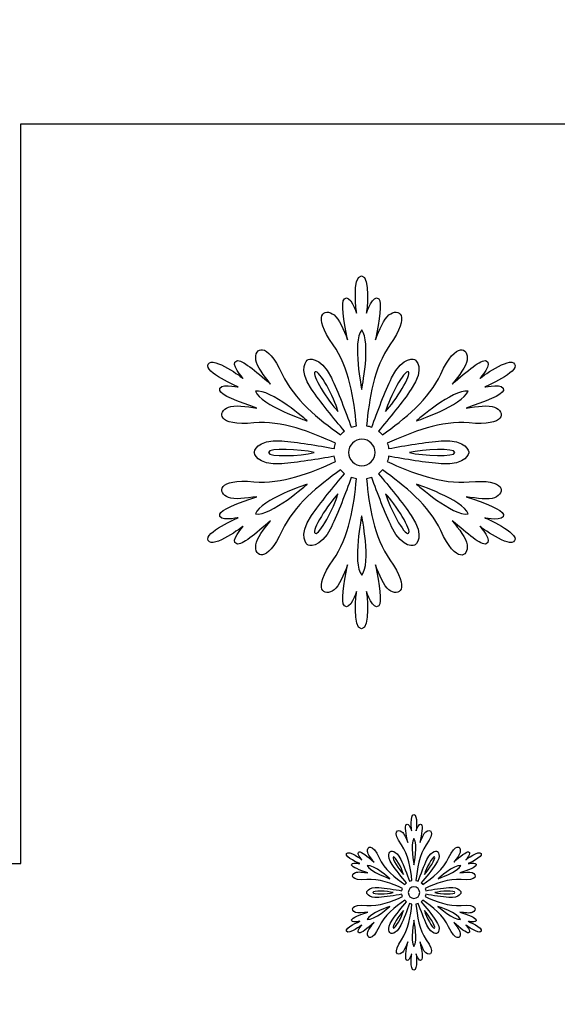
# Model space of a CAD drawing. Header units: millimetres. Extents: x -91 to 82, y -170 to 150.
# Tile 25 of 80: x -41.82 to -36.67, y -95.12 to -85.68. Entities that reach past the tile are written whole.
import ezdxf

# ---------------------------------------------------------------- set-up
doc = ezdxf.new("R2010")
doc.units = ezdxf.units.MM
doc.header["$MEASUREMENT"] = 0
doc.layers.add('Layer 1', color=7, linetype='Continuous')

msp = doc.modelspace()

# ---------------------------------------------------------------- linework, layer by layer
at = {"layer": 'Layer 1', "color": 31}
msp.add_open_spline([(-18.8614, -93.7676), (-18.8614, -93.7676), (-19.8601, -93.7676), (-19.8601, -93.7676), (-19.8601, -93.7676), (-19.8601, -93.7676), (-19.8601, -86.6823), (-19.8601, -86.6823), (-19.8601, -86.6823), (-19.8601, -86.6823), (-26.9442, -86.6823), (-26.9442, -86.6823), (-26.9442, -86.6823), (-26.9442, -86.6823), (-26.9442, -85.6837), (-26.9442, -85.6837), (-26.9442, -85.6837), (-26.9442, -85.6837), (-34.7276, -85.6837), (-34.7276, -85.6837), (-34.7276, -85.6837), (-34.7276, -85.6837), (-34.7276, -86.6823), (-34.7276, -86.6823), (-34.7276, -86.6823), (-34.7276, -86.6823), (-41.8128, -86.6823), (-41.8128, -86.6823), (-41.8128, -86.6823), (-41.8128, -86.6823), (-41.8128, -93.7676), (-41.8128, -93.7676), (-41.8128, -93.7676), (-41.8128, -93.7676), (-42.8103, -93.7676), (-42.8103, -93.7676), (-42.8103, -93.7676), (-42.8103, -93.7676), (-42.8103, -101.5511), (-42.8103, -101.5511), (-42.8103, -101.5511), (-42.8103, -101.5511), (-41.8128, -101.5511), (-41.8128, -101.5511), (-41.8128, -101.5511), (-41.8128, -101.5511), (-41.8128, -108.6352), (-41.8128, -108.6352), (-41.8128, -108.6352), (-41.8128, -108.6352), (-34.7276, -108.6352), (-34.7276, -108.6352), (-34.7276, -108.6352), (-34.7276, -108.6352), (-34.7276, -109.6338), (-34.7276, -109.6338), (-34.7276, -109.6338), (-34.7276, -109.6338), (-26.9442, -109.6338), (-26.9442, -109.6338), (-26.9442, -109.6338), (-26.9442, -109.6338), (-26.9442, -108.6352), (-26.9442, -108.6352), (-26.9442, -108.6352), (-26.9442, -108.6352), (-19.8601, -108.6352), (-19.8601, -108.6352), (-19.8601, -108.6352), (-19.8601, -108.6352), (-19.8601, -101.5511), (-19.8601, -101.5511), (-19.8601, -101.5511), (-19.8601, -101.5511), (-18.8614, -101.5511), (-18.8614, -101.5511), (-18.8614, -101.5511), (-18.8614, -101.5511), (-18.8614, -93.7676), (-18.8614, -93.7676)], degree=3, knots=[0, 0, 0, 0, 0.047619, 0.047619, 0.047619, 0.047619, 0.095238, 0.095238, 0.095238, 0.095238, 0.142857, 0.142857, 0.142857, 0.142857, 0.190476, 0.190476, 0.190476, 0.190476, 0.238095, 0.238095, 0.238095, 0.238095, 0.285714, 0.285714, 0.285714, 0.285714, 0.333333, 0.333333, 0.333333, 0.333333, 0.380952, 0.380952, 0.380952, 0.380952, 0.428571, 0.428571, 0.428571, 0.428571, 0.47619, 0.47619, 0.47619, 0.47619, 0.52381, 0.52381, 0.52381, 0.52381, 0.571429, 0.571429, 0.571429, 0.571429, 0.619048, 0.619048, 0.619048, 0.619048, 0.666667, 0.666667, 0.666667, 0.666667, 0.714286, 0.714286, 0.714286, 0.714286, 0.761905, 0.761905, 0.761905, 0.761905, 0.809524, 0.809524, 0.809524, 0.809524, 0.857143, 0.857143, 0.857143, 0.857143, 0.904762, 0.904762, 0.904762, 0.904762, 1, 1, 1, 1], dxfattribs=at)
at = {"layer": 'Layer 1', "color": 36}
for points, knots in [([(-37.3655, -90.4573), (-37.3655, -90.4573), (-37.1707, -90.4972), (-37.1883, -90.4244), (-37.1883, -90.4244), (-37.2, -90.3786), (-37.3585, -90.3176), (-37.5439, -90.2554), (-37.5439, -90.2554), (-37.4418, -90.2718), (-37.328, -90.2859), (-37.2728, -90.2636), (-37.2728, -90.2636), (-37.1625, -90.219), (-37.1613, -90.0794), (-37.5169, -90.1122), (-37.5169, -90.1122), (-37.7786, -90.1368), (-38.0684, -90.0254), (-38.3008, -89.9174), (-38.3008, -89.9174), (-38.2949, -89.901), (-38.2902, -89.8845), (-38.2879, -89.8669), (-38.2879, -89.8669), (-38.1354, -89.8939), (-37.9265, -89.9291), (-37.7833, -89.9385), (-37.7833, -89.9385), (-37.5334, -89.9561), (-37.5193, -89.8294), (-37.5193, -89.8294), (-37.5193, -89.8294), (-37.5193, -89.8294), (-37.5334, -89.7027), (-37.7833, -89.7203), (-37.7833, -89.7203), (-37.9265, -89.7309), (-38.1353, -89.7649), (-38.2879, -89.7931), (-38.2879, -89.7931), (-38.2902, -89.7755), (-38.2949, -89.7591), (-38.3008, -89.7426), (-38.3008, -89.7426), (-38.0685, -89.6358), (-37.7786, -89.5232), (-37.5169, -89.5478), (-37.5169, -89.5478), (-37.1625, -89.5818), (-37.1637, -89.441), (-37.2728, -89.3964), (-37.2728, -89.3964), (-37.328, -89.3741), (-37.4418, -89.3882), (-37.5439, -89.4046), (-37.5439, -89.4046), (-37.3597, -89.3424), (-37.2001, -89.2814), (-37.1883, -89.2356), (-37.1883, -89.2356), (-37.1695, -89.1628), (-37.3655, -89.2027), (-37.3655, -89.2027), (-37.3655, -89.2027), (-37.3655, -89.2027), (-37.0334, -89.0619), (-37.0804, -88.9833), (-37.0804, -88.9833), (-37.1262, -88.9035), (-37.4137, -89.1206), (-37.4137, -89.1206), (-37.4137, -89.1206), (-37.4137, -89.1206), (-37.2811, -88.9716), (-37.3539, -88.9516), (-37.3539, -88.9516), (-37.3997, -88.9387), (-37.5323, -89.0455), (-37.6778, -89.1746), (-37.6778, -89.1746), (-37.6121, -89.0948), (-37.544, -89.0033), (-37.5358, -88.9446), (-37.5358, -88.9446), (-37.5194, -88.8273), (-37.6402, -88.7568), (-37.7881, -89.0795), (-37.7881, -89.0795), (-37.8972, -89.3189), (-38.139, -89.5137), (-38.3478, -89.6615), (-38.3478, -89.6615), (-38.3595, -89.6486), (-38.3713, -89.6357), (-38.3854, -89.6251), (-38.3854, -89.6251), (-38.2857, -89.5078), (-38.1519, -89.3435), (-38.0709, -89.225), (-38.0709, -89.225), (-37.9301, -89.0185), (-38.0333, -88.9422), (-38.0333, -88.9422), (-38.0333, -88.9422), (-38.0333, -88.9422), (-38.1506, -88.8906), (-38.2598, -89.1159), (-38.2598, -89.1159), (-38.322, -89.245), (-38.3971, -89.4433), (-38.4487, -89.5888), (-38.4487, -89.5888), (-38.4651, -89.5818), (-38.4816, -89.5771), (-38.4992, -89.5747), (-38.4992, -89.5747), (-38.4757, -89.3201), (-38.4276, -89.0138), (-38.2762, -88.7991), (-38.2762, -88.7991), (-38.0697, -88.5081), (-38.1917, -88.44), (-38.2856, -88.5128), (-38.2856, -88.5128), (-38.3325, -88.5492), (-38.3771, -88.6548), (-38.4135, -88.751), (-38.4135, -88.751), (-38.3759, -88.5597), (-38.349, -88.3919), (-38.383, -88.3591), (-38.383, -88.3591), (-38.437, -88.3063), (-38.5003, -88.4952), (-38.5003, -88.4952), (-38.5003, -88.4952), (-38.5003, -88.4952), (-38.4557, -88.1385), (-38.5484, -88.1385), (-38.5484, -88.1385), (-38.6411, -88.1385), (-38.5953, -88.4952), (-38.5953, -88.4952), (-38.5953, -88.4952), (-38.5953, -88.4952), (-38.6587, -88.3063), (-38.7126, -88.3591), (-38.7126, -88.3591), (-38.7466, -88.392), (-38.7196, -88.5609), (-38.6821, -88.751), (-38.6821, -88.751), (-38.7185, -88.6536), (-38.7631, -88.5492), (-38.81, -88.5128), (-38.81, -88.5128), (-38.9039, -88.44), (-39.0259, -88.5093), (-38.8194, -88.7991), (-38.8194, -88.7991), (-38.6669, -89.0138), (-38.6199, -89.3201), (-38.5964, -89.5747), (-38.5964, -89.5747), (-38.6128, -89.5782), (-38.6304, -89.5829), (-38.6469, -89.5888), (-38.6469, -89.5888), (-38.6997, -89.4433), (-38.7736, -89.245), (-38.837, -89.1159), (-38.837, -89.1159), (-38.9461, -88.8906), (-39.0635, -88.9422), (-39.0635, -88.9422), (-39.0635, -88.9422), (-39.0635, -88.9422), (-39.1668, -89.0185), (-39.0259, -89.225), (-39.0259, -89.225), (-38.9449, -89.3435), (-38.8112, -89.5078), (-38.7114, -89.6251), (-38.7114, -89.6251), (-38.7255, -89.6357), (-38.7372, -89.6486), (-38.749, -89.6615), (-38.749, -89.6615), (-38.9579, -89.5136), (-39.1996, -89.3189), (-39.3087, -89.0795), (-39.3087, -89.0795), (-39.4566, -88.7556), (-39.5774, -88.826), (-39.561, -88.9446), (-39.561, -88.9446), (-39.5528, -89.0033), (-39.4836, -89.0948), (-39.419, -89.1746), (-39.419, -89.1746), (-39.5657, -89.0467), (-39.6971, -88.9387), (-39.7429, -88.9516), (-39.7429, -88.9516), (-39.8157, -88.9715), (-39.6831, -89.1206), (-39.6831, -89.1206), (-39.6831, -89.1206), (-39.6831, -89.1206), (-39.9706, -88.9035), (-40.0164, -88.9833), (-40.0164, -88.9833), (-40.0622, -89.0631), (-39.7313, -89.2027), (-39.7313, -89.2027), (-39.7313, -89.2027), (-39.7313, -89.2027), (-39.9261, -89.1628), (-39.9073, -89.2356), (-39.9073, -89.2356), (-39.8956, -89.2814), (-39.7371, -89.3424), (-39.5517, -89.4046), (-39.5517, -89.4046), (-39.6538, -89.3882), (-39.7676, -89.3741), (-39.8228, -89.3964), (-39.8228, -89.3964), (-39.9331, -89.441), (-39.9343, -89.5806), (-39.5787, -89.5478), (-39.5787, -89.5478), (-39.317, -89.5232), (-39.0272, -89.6346), (-38.796, -89.7426), (-38.796, -89.7426), (-38.8019, -89.759), (-38.8066, -89.7755), (-38.8077, -89.7931), (-38.8077, -89.7931), (-38.9602, -89.7649), (-39.1691, -89.7309), (-39.3123, -89.7203), (-39.3123, -89.7203), (-39.5622, -89.7027), (-39.5763, -89.8294), (-39.5763, -89.8294), (-39.5763, -89.8294), (-39.5763, -89.8294), (-39.5622, -89.9561), (-39.3123, -89.9385), (-39.3123, -89.9385), (-39.1691, -89.9279), (-38.9603, -89.8939), (-38.8089, -89.8669), (-38.8089, -89.8669), (-38.8066, -89.8845), (-38.8019, -89.9009), (-38.796, -89.9174), (-38.796, -89.9174), (-39.0283, -90.0242), (-39.317, -90.1368), (-39.5787, -90.111), (-39.5787, -90.111), (-39.9331, -90.077), (-39.9319, -90.2178), (-39.8228, -90.2624), (-39.8228, -90.2624), (-39.7676, -90.2847), (-39.655, -90.2706), (-39.5517, -90.2542), (-39.5517, -90.2542), (-39.7359, -90.3164), (-39.8955, -90.3774), (-39.9073, -90.4232), (-39.9073, -90.4232), (-39.9261, -90.496), (-39.7313, -90.4561), (-39.7313, -90.4561), (-39.7313, -90.4561), (-39.7313, -90.4561), (-40.0622, -90.5969), (-40.0164, -90.6755), (-40.0164, -90.6755), (-39.9706, -90.7553), (-39.6831, -90.5382), (-39.6831, -90.5382), (-39.6831, -90.5382), (-39.6831, -90.5382), (-39.8157, -90.6872), (-39.7429, -90.7072), (-39.7429, -90.7072), (-39.6971, -90.7201), (-39.5645, -90.6133), (-39.419, -90.4842), (-39.419, -90.4842), (-39.4847, -90.564), (-39.5528, -90.6555), (-39.561, -90.7142), (-39.561, -90.7142), (-39.5774, -90.8315), (-39.4566, -90.9031), (-39.3087, -90.5793), (-39.3087, -90.5793), (-39.1996, -90.3399), (-38.9567, -90.1451), (-38.749, -89.9973), (-38.749, -89.9973), (-38.7373, -90.0114), (-38.7255, -90.0231), (-38.7114, -90.0337), (-38.7114, -90.0337), (-38.8111, -90.1522), (-38.9449, -90.3153), (-39.0259, -90.4338), (-39.0259, -90.4338), (-39.1667, -90.6415), (-39.0635, -90.7166), (-39.0635, -90.7166), (-39.0635, -90.7166), (-39.0635, -90.7166), (-38.9462, -90.7682), (-38.837, -90.5429), (-38.837, -90.5429), (-38.7736, -90.4138), (-38.6997, -90.2155), (-38.6469, -90.07), (-38.6469, -90.07), (-38.6305, -90.0759), (-38.614, -90.0806), (-38.5964, -90.0841), (-38.5964, -90.0841), (-38.6199, -90.3387), (-38.668, -90.645), (-38.8194, -90.8597), (-38.8194, -90.8597), (-39.0259, -91.1507), (-38.9039, -91.2188), (-38.81, -91.146), (-38.81, -91.146), (-38.7631, -91.1096), (-38.7185, -91.004), (-38.6821, -90.9078), (-38.6821, -90.9078), (-38.7197, -91.0991), (-38.7466, -91.2669), (-38.7126, -91.2997), (-38.7126, -91.2997), (-38.6586, -91.3525), (-38.5953, -91.1636), (-38.5953, -91.1636), (-38.5953, -91.1636), (-38.5953, -91.1636), (-38.6399, -91.5203), (-38.5484, -91.5203), (-38.5484, -91.5203), (-38.4569, -91.5203), (-38.5003, -91.1636), (-38.5003, -91.1636), (-38.5003, -91.1636), (-38.5003, -91.1636), (-38.4369, -91.3525), (-38.383, -91.2997), (-38.383, -91.2997), (-38.349, -91.2668), (-38.376, -91.099), (-38.4135, -90.9078), (-38.4135, -90.9078), (-38.3771, -91.004), (-38.3325, -91.1096), (-38.2856, -91.146), (-38.2856, -91.146), (-38.1917, -91.2188), (-38.0709, -91.1495), (-38.2762, -90.8597), (-38.2762, -90.8597), (-38.4287, -90.645), (-38.4769, -90.3387), (-38.4992, -90.0841), (-38.4992, -90.0841), (-38.4828, -90.0806), (-38.4652, -90.0759), (-38.4487, -90.07), (-38.4487, -90.07), (-38.3971, -90.2155), (-38.322, -90.4138), (-38.2598, -90.5429), (-38.2598, -90.5429), (-38.1507, -90.7682), (-38.0333, -90.7166), (-38.0333, -90.7166), (-38.0333, -90.7166), (-38.0333, -90.7166), (-37.93, -90.6403), (-38.0709, -90.4338), (-38.0709, -90.4338), (-38.1519, -90.3153), (-38.2856, -90.151), (-38.3854, -90.0337), (-38.3854, -90.0337), (-38.3713, -90.0231), (-38.3596, -90.0102), (-38.3478, -89.9973), (-38.3478, -89.9973), (-38.1389, -90.1452), (-37.8972, -90.3399), (-37.7881, -90.5793), (-37.7881, -90.5793), (-37.6402, -90.9032), (-37.5194, -90.8328), (-37.5358, -90.7142), (-37.5358, -90.7142), (-37.544, -90.6555), (-37.6132, -90.564), (-37.6778, -90.4842), (-37.6778, -90.4842), (-37.5311, -90.6121), (-37.3997, -90.7201), (-37.3539, -90.7072), (-37.3539, -90.7072), (-37.2823, -90.6861), (-37.4137, -90.5382), (-37.4137, -90.5382), (-37.4137, -90.5382), (-37.4137, -90.5382), (-37.1262, -90.7553), (-37.0804, -90.6755), (-37.0804, -90.6755), (-37.0346, -90.5981), (-37.3655, -90.4573), (-37.3655, -90.4573)], [0, 0, 0, 0, 0.009174, 0.009174, 0.009174, 0.009174, 0.018349, 0.018349, 0.018349, 0.018349, 0.027523, 0.027523, 0.027523, 0.027523, 0.036697, 0.036697, 0.036697, 0.036697, 0.045872, 0.045872, 0.045872, 0.045872, 0.055046, 0.055046, 0.055046, 0.055046, 0.06422, 0.06422, 0.06422, 0.06422, 0.073394, 0.073394, 0.073394, 0.073394, 0.082569, 0.082569, 0.082569, 0.082569, 0.091743, 0.091743, 0.091743, 0.091743, 0.100917, 0.100917, 0.100917, 0.100917, 0.110092, 0.110092, 0.110092, 0.110092, 0.119266, 0.119266, 0.119266, 0.119266, 0.12844, 0.12844, 0.12844, 0.12844, 0.137615, 0.137615, 0.137615, 0.137615, 0.146789, 0.146789, 0.146789, 0.146789, 0.155963, 0.155963, 0.155963, 0.155963, 0.165138, 0.165138, 0.165138, 0.165138, 0.174312, 0.174312, 0.174312, 0.174312, 0.183486, 0.183486, 0.183486, 0.183486, 0.192661, 0.192661, 0.192661, 0.192661, 0.201835, 0.201835, 0.201835, 0.201835, 0.211009, 0.211009, 0.211009, 0.211009, 0.220183, 0.220183, 0.220183, 0.220183, 0.229358, 0.229358, 0.229358, 0.229358, 0.238532, 0.238532, 0.238532, 0.238532, 0.247706, 0.247706, 0.247706, 0.247706, 0.256881, 0.256881, 0.256881, 0.256881, 0.266055, 0.266055, 0.266055, 0.266055, 0.275229, 0.275229, 0.275229, 0.275229, 0.284404, 0.284404, 0.284404, 0.284404, 0.293578, 0.293578, 0.293578, 0.293578, 0.302752, 0.302752, 0.302752, 0.302752, 0.311927, 0.311927, 0.311927, 0.311927, 0.321101, 0.321101, 0.321101, 0.321101, 0.330275, 0.330275, 0.330275, 0.330275, 0.33945, 0.33945, 0.33945, 0.33945, 0.348624, 0.348624, 0.348624, 0.348624, 0.357798, 0.357798, 0.357798, 0.357798, 0.366972, 0.366972, 0.366972, 0.366972, 0.376147, 0.376147, 0.376147, 0.376147, 0.385321, 0.385321, 0.385321, 0.385321, 0.394495, 0.394495, 0.394495, 0.394495, 0.40367, 0.40367, 0.40367, 0.40367, 0.412844, 0.412844, 0.412844, 0.412844, 0.422018, 0.422018, 0.422018, 0.422018, 0.431193, 0.431193, 0.431193, 0.431193, 0.440367, 0.440367, 0.440367, 0.440367, 0.449541, 0.449541, 0.449541, 0.449541, 0.458716, 0.458716, 0.458716, 0.458716, 0.46789, 0.46789, 0.46789, 0.46789, 0.477064, 0.477064, 0.477064, 0.477064, 0.486239, 0.486239, 0.486239, 0.486239, 0.495413, 0.495413, 0.495413, 0.495413, 0.504587, 0.504587, 0.504587, 0.504587, 0.513761, 0.513761, 0.513761, 0.513761, 0.522936, 0.522936, 0.522936, 0.522936, 0.53211, 0.53211, 0.53211, 0.53211, 0.541284, 0.541284, 0.541284, 0.541284, 0.550459, 0.550459, 0.550459, 0.550459, 0.559633, 0.559633, 0.559633, 0.559633, 0.568807, 0.568807, 0.568807, 0.568807, 0.577982, 0.577982, 0.577982, 0.577982, 0.587156, 0.587156, 0.587156, 0.587156, 0.59633, 0.59633, 0.59633, 0.59633, 0.605505, 0.605505, 0.605505, 0.605505, 0.614679, 0.614679, 0.614679, 0.614679, 0.623853, 0.623853, 0.623853, 0.623853, 0.633028, 0.633028, 0.633028, 0.633028, 0.642202, 0.642202, 0.642202, 0.642202, 0.651376, 0.651376, 0.651376, 0.651376, 0.66055, 0.66055, 0.66055, 0.66055, 0.669725, 0.669725, 0.669725, 0.669725, 0.678899, 0.678899, 0.678899, 0.678899, 0.688073, 0.688073, 0.688073, 0.688073, 0.697248, 0.697248, 0.697248, 0.697248, 0.706422, 0.706422, 0.706422, 0.706422, 0.715596, 0.715596, 0.715596, 0.715596, 0.724771, 0.724771, 0.724771, 0.724771, 0.733945, 0.733945, 0.733945, 0.733945, 0.743119, 0.743119, 0.743119, 0.743119, 0.752294, 0.752294, 0.752294, 0.752294, 0.761468, 0.761468, 0.761468, 0.761468, 0.770642, 0.770642, 0.770642, 0.770642, 0.779817, 0.779817, 0.779817, 0.779817, 0.788991, 0.788991, 0.788991, 0.788991, 0.798165, 0.798165, 0.798165, 0.798165, 0.807339, 0.807339, 0.807339, 0.807339, 0.816514, 0.816514, 0.816514, 0.816514, 0.825688, 0.825688, 0.825688, 0.825688, 0.834862, 0.834862, 0.834862, 0.834862, 0.844037, 0.844037, 0.844037, 0.844037, 0.853211, 0.853211, 0.853211, 0.853211, 0.862385, 0.862385, 0.862385, 0.862385, 0.87156, 0.87156, 0.87156, 0.87156, 0.880734, 0.880734, 0.880734, 0.880734, 0.889908, 0.889908, 0.889908, 0.889908, 0.899083, 0.899083, 0.899083, 0.899083, 0.908257, 0.908257, 0.908257, 0.908257, 0.917431, 0.917431, 0.917431, 0.917431, 0.926606, 0.926606, 0.926606, 0.926606, 0.93578, 0.93578, 0.93578, 0.93578, 0.944954, 0.944954, 0.944954, 0.944954, 0.954128, 0.954128, 0.954128, 0.954128, 0.963303, 0.963303, 0.963303, 0.963303, 0.972477, 0.972477, 0.972477, 0.972477, 0.981651, 0.981651, 0.981651, 0.981651, 1, 1, 1, 1]), ([(-38.546, -88.6549), (-38.4533, -88.7711), (-38.546, -89.2264), (-38.546, -89.2264), (-38.546, -89.2264), (-38.546, -89.2264), (-38.6387, -88.7699), (-38.546, -88.6549)], [0, 0, 0, 0, 0.333333, 0.333333, 0.333333, 0.333333, 1, 1, 1, 1]), ([(-38.9919, -89.0574), (-38.952, -89.0339), (-38.8112, -89.305), (-38.7736, -89.4364), (-38.7736, -89.4364), (-38.8687, -89.3378), (-39.0329, -89.0808), (-38.9919, -89.0574)], [0, 0, 0, 0, 0.333333, 0.333333, 0.333333, 0.333333, 1, 1, 1, 1]), ([(-38.0989, -89.0574), (-38.059, -89.0809), (-38.2233, -89.3379), (-38.3172, -89.4364), (-38.3172, -89.4364), (-38.2796, -89.305), (-38.1388, -89.0339), (-38.0989, -89.0574)], [0, 0, 0, 0, 0.333333, 0.333333, 0.333333, 0.333333, 1, 1, 1, 1]), ([(-39.5645, -89.2428), (-39.4178, -89.2193), (-39.0693, -89.5279), (-39.0693, -89.5279), (-39.0693, -89.5279), (-39.0693, -89.5279), (-39.5117, -89.3812), (-39.5645, -89.2428)], [0, 0, 0, 0, 0.333333, 0.333333, 0.333333, 0.333333, 1, 1, 1, 1]), ([(-37.5262, -89.2428), (-37.5802, -89.3813), (-38.0214, -89.5279), (-38.0214, -89.5279), (-38.0214, -89.5279), (-38.0214, -89.5279), (-37.6729, -89.2205), (-37.5262, -89.2428)], [0, 0, 0, 0, 0.333333, 0.333333, 0.333333, 0.333333, 1, 1, 1, 1]), ([(-38.5448, -89.9574), (-38.6152, -89.9574), (-38.6715, -89.9011), (-38.6715, -89.8307), (-38.6715, -89.8307), (-38.6715, -89.7603), (-38.6152, -89.704), (-38.5448, -89.704), (-38.5448, -89.704), (-38.4744, -89.704), (-38.4181, -89.7603), (-38.4181, -89.8307), (-38.4181, -89.8307), (-38.4181, -89.9011), (-38.4755, -89.9574), (-38.5448, -89.9574)], [0, 0, 0, 0, 0.2, 0.2, 0.2, 0.2, 0.4, 0.4, 0.4, 0.4, 0.6, 0.6, 0.6, 0.6, 1, 1, 1, 1]), ([(-39.439, -89.8307), (-39.439, -89.7849), (-39.1351, -89.7978), (-39.0025, -89.8307), (-39.0025, -89.8307), (-39.135, -89.8647), (-39.439, -89.8776), (-39.439, -89.8307)], [0, 0, 0, 0, 0.333333, 0.333333, 0.333333, 0.333333, 1, 1, 1, 1]), ([(-37.6518, -89.8307), (-37.6518, -89.8765), (-37.9557, -89.8636), (-38.0895, -89.8307), (-38.0895, -89.8307), (-37.9557, -89.799), (-37.6518, -89.7849), (-37.6518, -89.8307)], [0, 0, 0, 0, 0.333333, 0.333333, 0.333333, 0.333333, 1, 1, 1, 1]), ([(-39.5645, -90.4197), (-39.5105, -90.2812), (-39.0693, -90.1346), (-39.0693, -90.1346), (-39.0693, -90.1346), (-39.0693, -90.1346), (-39.4178, -90.4432), (-39.5645, -90.4197)], [0, 0, 0, 0, 0.333333, 0.333333, 0.333333, 0.333333, 1, 1, 1, 1]), ([(-38.0203, -90.1346), (-38.0203, -90.1346), (-37.5791, -90.2813), (-37.5251, -90.4197), (-37.5251, -90.4197), (-37.6729, -90.4432), (-38.0203, -90.1346), (-38.0203, -90.1346)], [0, 0, 0, 0, 0.333333, 0.333333, 0.333333, 0.333333, 1, 1, 1, 1]), ([(-38.9919, -90.6051), (-39.0318, -90.5816), (-38.8675, -90.3246), (-38.7736, -90.2261), (-38.7736, -90.2261), (-38.8112, -90.3575), (-38.952, -90.6286), (-38.9919, -90.6051)], [0, 0, 0, 0, 0.333333, 0.333333, 0.333333, 0.333333, 1, 1, 1, 1]), ([(-38.0989, -90.6051), (-38.1388, -90.6286), (-38.2796, -90.3575), (-38.3172, -90.2261), (-38.3172, -90.2261), (-38.2221, -90.3247), (-38.0578, -90.5828), (-38.0989, -90.6051)], [0, 0, 0, 0, 0.333333, 0.333333, 0.333333, 0.333333, 1, 1, 1, 1]), ([(-38.546, -91.0076), (-38.6387, -90.8914), (-38.546, -90.4361), (-38.546, -90.4361), (-38.546, -90.4361), (-38.546, -90.4361), (-38.4521, -90.8926), (-38.546, -91.0076)], [0, 0, 0, 0, 0.333333, 0.333333, 0.333333, 0.333333, 1, 1, 1, 1]), ([(-37.5262, -94.3226), (-37.5262, -94.3226), (-37.4405, -94.3402), (-37.4488, -94.3085), (-37.4488, -94.3085), (-37.4535, -94.2886), (-37.5239, -94.2616), (-37.6049, -94.2346), (-37.6049, -94.2346), (-37.5603, -94.2416), (-37.5099, -94.2487), (-37.4864, -94.2381), (-37.4864, -94.2381), (-37.4383, -94.2182), (-37.4371, -94.1571), (-37.5932, -94.1712), (-37.5932, -94.1712), (-37.7082, -94.1818), (-37.8361, -94.1325), (-37.9382, -94.0855), (-37.9382, -94.0855), (-37.9359, -94.0785), (-37.9335, -94.0714), (-37.9323, -94.0632), (-37.9323, -94.0632), (-37.8654, -94.0749), (-37.7739, -94.0902), (-37.7105, -94.0949), (-37.7105, -94.0949), (-37.6014, -94.1031), (-37.5943, -94.0468), (-37.5943, -94.0468), (-37.5943, -94.0468), (-37.5943, -94.0468), (-37.6002, -93.9905), (-37.7105, -93.9987), (-37.7105, -93.9987), (-37.7739, -94.0034), (-37.8654, -94.0186), (-37.9323, -94.0304), (-37.9323, -94.0304), (-37.9335, -94.0234), (-37.9346, -94.0151), (-37.9382, -94.0081), (-37.9382, -94.0081), (-37.8361, -93.9612), (-37.7094, -93.9119), (-37.5932, -93.9224), (-37.5932, -93.9224), (-37.4371, -93.9377), (-37.4371, -93.8755), (-37.4864, -93.8555), (-37.4864, -93.8555), (-37.511, -93.8461), (-37.5603, -93.852), (-37.6049, -93.859), (-37.6049, -93.859), (-37.5239, -93.832), (-37.4535, -93.805), (-37.4488, -93.7839), (-37.4488, -93.7839), (-37.4406, -93.7522), (-37.5262, -93.7698), (-37.5262, -93.7698), (-37.5262, -93.7698), (-37.5262, -93.7698), (-37.3807, -93.7076), (-37.4006, -93.6736), (-37.4006, -93.6736), (-37.4205, -93.6384), (-37.5473, -93.7334), (-37.5473, -93.7334), (-37.5473, -93.7334), (-37.5473, -93.7334), (-37.4898, -93.6677), (-37.5215, -93.6583), (-37.5215, -93.6583), (-37.5414, -93.6524), (-37.6001, -93.6994), (-37.6635, -93.7557), (-37.6635, -93.7557), (-37.6342, -93.7205), (-37.6048, -93.6806), (-37.6013, -93.6548), (-37.6013, -93.6548), (-37.5943, -93.6032), (-37.6471, -93.5715), (-37.7128, -93.7146), (-37.7128, -93.7146), (-37.7609, -93.8202), (-37.8677, -93.9059), (-37.9592, -93.9704), (-37.9592, -93.9704), (-37.9639, -93.9645), (-37.9698, -93.9587), (-37.9756, -93.954), (-37.9756, -93.954), (-37.9322, -93.9024), (-37.8723, -93.8308), (-37.8371, -93.778), (-37.8371, -93.778), (-37.7749, -93.6865), (-37.8207, -93.6536), (-37.8207, -93.6536), (-37.8207, -93.6536), (-37.8207, -93.6536), (-37.8723, -93.6313), (-37.9204, -93.7299), (-37.9204, -93.7299), (-37.9474, -93.7862), (-37.9802, -93.8742), (-38.0037, -93.9376), (-38.0037, -93.9376), (-38.0107, -93.9353), (-38.0178, -93.9329), (-38.026, -93.9317), (-38.026, -93.9317), (-38.0154, -93.8202), (-37.9943, -93.6853), (-37.9274, -93.5902), (-37.9274, -93.5902), (-37.837, -93.4623), (-37.8898, -93.4318), (-37.9309, -93.4646), (-37.9309, -93.4646), (-37.9508, -93.481), (-37.9708, -93.5268), (-37.9872, -93.569), (-37.9872, -93.569), (-37.9708, -93.4845), (-37.959, -93.4106), (-37.9731, -93.3965), (-37.9731, -93.3965), (-37.9966, -93.373), (-38.0247, -93.4563), (-38.0247, -93.4563), (-38.0247, -93.4563), (-38.0247, -93.4563), (-38.0059, -93.2991), (-38.0458, -93.2991), (-38.0458, -93.2991), (-38.0857, -93.2991), (-38.0669, -93.4563), (-38.0669, -93.4563), (-38.0669, -93.4563), (-38.0669, -93.4563), (-38.0951, -93.373), (-38.1185, -93.3965), (-38.1185, -93.3965), (-38.1338, -93.4106), (-38.122, -93.4845), (-38.1044, -93.569), (-38.1044, -93.569), (-38.1208, -93.5268), (-38.1396, -93.4798), (-38.1607, -93.4646), (-38.1607, -93.4646), (-38.2018, -93.4329), (-38.2557, -93.4623), (-38.1642, -93.5902), (-38.1642, -93.5902), (-38.0973, -93.6841), (-38.0762, -93.819), (-38.0656, -93.9317), (-38.0656, -93.9317), (-38.0726, -93.9329), (-38.0809, -93.9352), (-38.0879, -93.9376), (-38.0879, -93.9376), (-38.1114, -93.8742), (-38.1442, -93.7862), (-38.1712, -93.7299), (-38.1712, -93.7299), (-38.2193, -93.6313), (-38.2709, -93.6536), (-38.2709, -93.6536), (-38.2709, -93.6536), (-38.2709, -93.6536), (-38.3167, -93.6876), (-38.2545, -93.778), (-38.2545, -93.778), (-38.2193, -93.8308), (-38.1595, -93.9024), (-38.116, -93.954), (-38.116, -93.954), (-38.1219, -93.9587), (-38.1277, -93.9646), (-38.1324, -93.9704), (-38.1324, -93.9704), (-38.2239, -93.9059), (-38.3307, -93.8202), (-38.3788, -93.7146), (-38.3788, -93.7146), (-38.4433, -93.5726), (-38.4973, -93.6031), (-38.4903, -93.6548), (-38.4903, -93.6548), (-38.4868, -93.6806), (-38.4563, -93.7205), (-38.4281, -93.7557), (-38.4281, -93.7557), (-38.4926, -93.6994), (-38.5501, -93.6524), (-38.5701, -93.6583), (-38.5701, -93.6583), (-38.6018, -93.6677), (-38.5443, -93.7334), (-38.5443, -93.7334), (-38.5443, -93.7334), (-38.5443, -93.7334), (-38.671, -93.6384), (-38.691, -93.6736), (-38.691, -93.6736), (-38.711, -93.7088), (-38.5654, -93.7698), (-38.5654, -93.7698), (-38.5654, -93.7698), (-38.5654, -93.7698), (-38.6511, -93.7522), (-38.6428, -93.7839), (-38.6428, -93.7839), (-38.6381, -93.8038), (-38.5677, -93.8308), (-38.4867, -93.859), (-38.4867, -93.859), (-38.5313, -93.852), (-38.5817, -93.8449), (-38.6052, -93.8555), (-38.6052, -93.8555), (-38.6533, -93.8754), (-38.6545, -93.9365), (-38.4984, -93.9224), (-38.4984, -93.9224), (-38.3834, -93.9118), (-38.2555, -93.9611), (-38.1546, -94.0081), (-38.1546, -94.0081), (-38.1569, -94.0151), (-38.1593, -94.0222), (-38.1605, -94.0304), (-38.1605, -94.0304), (-38.2274, -94.0187), (-38.3189, -94.0034), (-38.3823, -93.9987), (-38.3823, -93.9987), (-38.4914, -93.9905), (-38.4985, -94.0468), (-38.4985, -94.0468), (-38.4985, -94.0468), (-38.4985, -94.0468), (-38.4926, -94.1031), (-38.3823, -94.0949), (-38.3823, -94.0949), (-38.3189, -94.0902), (-38.2274, -94.075), (-38.1605, -94.0632), (-38.1605, -94.0632), (-38.1593, -94.0702), (-38.1582, -94.0785), (-38.1546, -94.0855), (-38.1546, -94.0855), (-38.2567, -94.1324), (-38.3834, -94.1817), (-38.4984, -94.1712), (-38.4984, -94.1712), (-38.6545, -94.1559), (-38.6545, -94.2181), (-38.6052, -94.2381), (-38.6052, -94.2381), (-38.5806, -94.2475), (-38.5313, -94.2416), (-38.4867, -94.2346), (-38.4867, -94.2346), (-38.5677, -94.2616), (-38.6381, -94.2886), (-38.6428, -94.3085), (-38.6428, -94.3085), (-38.651, -94.3402), (-38.5654, -94.3226), (-38.5654, -94.3226), (-38.5654, -94.3226), (-38.5654, -94.3226), (-38.7109, -94.3848), (-38.691, -94.4188), (-38.691, -94.4188), (-38.6711, -94.4528), (-38.5443, -94.359), (-38.5443, -94.359), (-38.5443, -94.359), (-38.5443, -94.359), (-38.603, -94.4247), (-38.5701, -94.4329), (-38.5701, -94.4329), (-38.5502, -94.4388), (-38.4915, -94.3918), (-38.4281, -94.3343), (-38.4281, -94.3343), (-38.4574, -94.3695), (-38.4868, -94.4094), (-38.4903, -94.4352), (-38.4903, -94.4352), (-38.4973, -94.4868), (-38.4445, -94.5185), (-38.3788, -94.3754), (-38.3788, -94.3754), (-38.3307, -94.2698), (-38.2239, -94.1841), (-38.1324, -94.1196), (-38.1324, -94.1196), (-38.1277, -94.1255), (-38.1218, -94.1313), (-38.116, -94.136), (-38.116, -94.136), (-38.1594, -94.1876), (-38.2193, -94.2604), (-38.2545, -94.312), (-38.2545, -94.312), (-38.3167, -94.4035), (-38.2709, -94.4364), (-38.2709, -94.4364), (-38.2709, -94.4364), (-38.2709, -94.4364), (-38.2193, -94.4587), (-38.1712, -94.3601), (-38.1712, -94.3601), (-38.143, -94.3038), (-38.1114, -94.2158), (-38.0879, -94.1524), (-38.0879, -94.1524), (-38.0809, -94.1547), (-38.0738, -94.1571), (-38.0656, -94.1583), (-38.0656, -94.1583), (-38.0762, -94.2698), (-38.0973, -94.4047), (-38.1642, -94.4998), (-38.1642, -94.4998), (-38.2546, -94.6277), (-38.2018, -94.6582), (-38.1607, -94.6254), (-38.1607, -94.6254), (-38.1408, -94.609), (-38.1208, -94.5632), (-38.1044, -94.521), (-38.1044, -94.521), (-38.1208, -94.6055), (-38.1326, -94.6782), (-38.1185, -94.6935), (-38.1185, -94.6935), (-38.095, -94.717), (-38.0669, -94.6337), (-38.0669, -94.6337), (-38.0669, -94.6337), (-38.0669, -94.6337), (-38.0868, -94.7909), (-38.0458, -94.7909), (-38.0458, -94.7909), (-38.0059, -94.7909), (-38.0247, -94.6337), (-38.0247, -94.6337), (-38.0247, -94.6337), (-38.0247, -94.6337), (-37.9965, -94.717), (-37.9731, -94.6935), (-37.9731, -94.6935), (-37.9578, -94.6794), (-37.9696, -94.6055), (-37.9872, -94.521), (-37.9872, -94.521), (-37.9708, -94.5632), (-37.952, -94.6102), (-37.9309, -94.6254), (-37.9309, -94.6254), (-37.8898, -94.6571), (-37.8359, -94.6277), (-37.9274, -94.4998), (-37.9274, -94.4998), (-37.9943, -94.4059), (-38.0154, -94.271), (-38.026, -94.1583), (-38.026, -94.1583), (-38.019, -94.1571), (-38.0107, -94.1548), (-38.0037, -94.1524), (-38.0037, -94.1524), (-37.9802, -94.2158), (-37.9474, -94.3038), (-37.9204, -94.3601), (-37.9204, -94.3601), (-37.8723, -94.4587), (-37.8207, -94.4364), (-37.8207, -94.4364), (-37.8207, -94.4364), (-37.8207, -94.4364), (-37.7749, -94.4035), (-37.8371, -94.312), (-37.8371, -94.312), (-37.8723, -94.2592), (-37.9321, -94.1876), (-37.9756, -94.136), (-37.9756, -94.136), (-37.9697, -94.1313), (-37.9639, -94.1254), (-37.9592, -94.1196), (-37.9592, -94.1196), (-37.8677, -94.1841), (-37.7609, -94.2698), (-37.7128, -94.3754), (-37.7128, -94.3754), (-37.6471, -94.5174), (-37.5943, -94.4869), (-37.6013, -94.4352), (-37.6013, -94.4352), (-37.6048, -94.4094), (-37.6353, -94.3695), (-37.6635, -94.3343), (-37.6635, -94.3343), (-37.599, -94.3906), (-37.5415, -94.4376), (-37.5215, -94.4329), (-37.5215, -94.4329), (-37.4898, -94.4235), (-37.5473, -94.359), (-37.5473, -94.359), (-37.5473, -94.359), (-37.5473, -94.359), (-37.4206, -94.454), (-37.4006, -94.4188), (-37.4006, -94.4188), (-37.3807, -94.3848), (-37.5262, -94.3226), (-37.5262, -94.3226)], [0, 0, 0, 0, 0.009174, 0.009174, 0.009174, 0.009174, 0.018349, 0.018349, 0.018349, 0.018349, 0.027523, 0.027523, 0.027523, 0.027523, 0.036697, 0.036697, 0.036697, 0.036697, 0.045872, 0.045872, 0.045872, 0.045872, 0.055046, 0.055046, 0.055046, 0.055046, 0.06422, 0.06422, 0.06422, 0.06422, 0.073394, 0.073394, 0.073394, 0.073394, 0.082569, 0.082569, 0.082569, 0.082569, 0.091743, 0.091743, 0.091743, 0.091743, 0.100917, 0.100917, 0.100917, 0.100917, 0.110092, 0.110092, 0.110092, 0.110092, 0.119266, 0.119266, 0.119266, 0.119266, 0.12844, 0.12844, 0.12844, 0.12844, 0.137615, 0.137615, 0.137615, 0.137615, 0.146789, 0.146789, 0.146789, 0.146789, 0.155963, 0.155963, 0.155963, 0.155963, 0.165138, 0.165138, 0.165138, 0.165138, 0.174312, 0.174312, 0.174312, 0.174312, 0.183486, 0.183486, 0.183486, 0.183486, 0.192661, 0.192661, 0.192661, 0.192661, 0.201835, 0.201835, 0.201835, 0.201835, 0.211009, 0.211009, 0.211009, 0.211009, 0.220183, 0.220183, 0.220183, 0.220183, 0.229358, 0.229358, 0.229358, 0.229358, 0.238532, 0.238532, 0.238532, 0.238532, 0.247706, 0.247706, 0.247706, 0.247706, 0.256881, 0.256881, 0.256881, 0.256881, 0.266055, 0.266055, 0.266055, 0.266055, 0.275229, 0.275229, 0.275229, 0.275229, 0.284404, 0.284404, 0.284404, 0.284404, 0.293578, 0.293578, 0.293578, 0.293578, 0.302752, 0.302752, 0.302752, 0.302752, 0.311927, 0.311927, 0.311927, 0.311927, 0.321101, 0.321101, 0.321101, 0.321101, 0.330275, 0.330275, 0.330275, 0.330275, 0.33945, 0.33945, 0.33945, 0.33945, 0.348624, 0.348624, 0.348624, 0.348624, 0.357798, 0.357798, 0.357798, 0.357798, 0.366972, 0.366972, 0.366972, 0.366972, 0.376147, 0.376147, 0.376147, 0.376147, 0.385321, 0.385321, 0.385321, 0.385321, 0.394495, 0.394495, 0.394495, 0.394495, 0.40367, 0.40367, 0.40367, 0.40367, 0.412844, 0.412844, 0.412844, 0.412844, 0.422018, 0.422018, 0.422018, 0.422018, 0.431193, 0.431193, 0.431193, 0.431193, 0.440367, 0.440367, 0.440367, 0.440367, 0.449541, 0.449541, 0.449541, 0.449541, 0.458716, 0.458716, 0.458716, 0.458716, 0.46789, 0.46789, 0.46789, 0.46789, 0.477064, 0.477064, 0.477064, 0.477064, 0.486239, 0.486239, 0.486239, 0.486239, 0.495413, 0.495413, 0.495413, 0.495413, 0.504587, 0.504587, 0.504587, 0.504587, 0.513761, 0.513761, 0.513761, 0.513761, 0.522936, 0.522936, 0.522936, 0.522936, 0.53211, 0.53211, 0.53211, 0.53211, 0.541284, 0.541284, 0.541284, 0.541284, 0.550459, 0.550459, 0.550459, 0.550459, 0.559633, 0.559633, 0.559633, 0.559633, 0.568807, 0.568807, 0.568807, 0.568807, 0.577982, 0.577982, 0.577982, 0.577982, 0.587156, 0.587156, 0.587156, 0.587156, 0.59633, 0.59633, 0.59633, 0.59633, 0.605505, 0.605505, 0.605505, 0.605505, 0.614679, 0.614679, 0.614679, 0.614679, 0.623853, 0.623853, 0.623853, 0.623853, 0.633028, 0.633028, 0.633028, 0.633028, 0.642202, 0.642202, 0.642202, 0.642202, 0.651376, 0.651376, 0.651376, 0.651376, 0.66055, 0.66055, 0.66055, 0.66055, 0.669725, 0.669725, 0.669725, 0.669725, 0.678899, 0.678899, 0.678899, 0.678899, 0.688073, 0.688073, 0.688073, 0.688073, 0.697248, 0.697248, 0.697248, 0.697248, 0.706422, 0.706422, 0.706422, 0.706422, 0.715596, 0.715596, 0.715596, 0.715596, 0.724771, 0.724771, 0.724771, 0.724771, 0.733945, 0.733945, 0.733945, 0.733945, 0.743119, 0.743119, 0.743119, 0.743119, 0.752294, 0.752294, 0.752294, 0.752294, 0.761468, 0.761468, 0.761468, 0.761468, 0.770642, 0.770642, 0.770642, 0.770642, 0.779817, 0.779817, 0.779817, 0.779817, 0.788991, 0.788991, 0.788991, 0.788991, 0.798165, 0.798165, 0.798165, 0.798165, 0.807339, 0.807339, 0.807339, 0.807339, 0.816514, 0.816514, 0.816514, 0.816514, 0.825688, 0.825688, 0.825688, 0.825688, 0.834862, 0.834862, 0.834862, 0.834862, 0.844037, 0.844037, 0.844037, 0.844037, 0.853211, 0.853211, 0.853211, 0.853211, 0.862385, 0.862385, 0.862385, 0.862385, 0.87156, 0.87156, 0.87156, 0.87156, 0.880734, 0.880734, 0.880734, 0.880734, 0.889908, 0.889908, 0.889908, 0.889908, 0.899083, 0.899083, 0.899083, 0.899083, 0.908257, 0.908257, 0.908257, 0.908257, 0.917431, 0.917431, 0.917431, 0.917431, 0.926606, 0.926606, 0.926606, 0.926606, 0.93578, 0.93578, 0.93578, 0.93578, 0.944954, 0.944954, 0.944954, 0.944954, 0.954128, 0.954128, 0.954128, 0.954128, 0.963303, 0.963303, 0.963303, 0.963303, 0.972477, 0.972477, 0.972477, 0.972477, 0.981651, 0.981651, 0.981651, 0.981651, 1, 1, 1, 1]), ([(-38.0449, -93.5294), (-38.0038, -93.5799), (-38.0449, -93.7805), (-38.0449, -93.7805), (-38.0449, -93.7805), (-38.0449, -93.7805), (-38.086, -93.581), (-38.0449, -93.5294)], [0, 0, 0, 0, 0.333333, 0.333333, 0.333333, 0.333333, 1, 1, 1, 1]), ([(-38.242, -93.7066), (-38.2244, -93.696), (-38.1622, -93.8157), (-38.1458, -93.8732), (-38.1458, -93.8732), (-38.1869, -93.8298), (-38.2596, -93.7171), (-38.242, -93.7066)], [0, 0, 0, 0, 0.333333, 0.333333, 0.333333, 0.333333, 1, 1, 1, 1]), ([(-37.8489, -93.7066), (-37.8313, -93.7172), (-37.9029, -93.8298), (-37.9451, -93.8732), (-37.9451, -93.8732), (-37.9275, -93.8157), (-37.8665, -93.6972), (-37.8489, -93.7066)], [0, 0, 0, 0, 0.333333, 0.333333, 0.333333, 0.333333, 1, 1, 1, 1]), ([(-38.4932, -93.7887), (-38.4287, -93.7781), (-38.2761, -93.9143), (-38.2761, -93.9143), (-38.2761, -93.9143), (-38.2761, -93.9143), (-38.4697, -93.8497), (-38.4932, -93.7887)], [0, 0, 0, 0, 0.333333, 0.333333, 0.333333, 0.333333, 1, 1, 1, 1]), ([(-37.5966, -93.7887), (-37.6201, -93.8497), (-37.8137, -93.9143), (-37.8137, -93.9143), (-37.8137, -93.9143), (-37.8137, -93.9143), (-37.6612, -93.7782), (-37.5966, -93.7887)], [0, 0, 0, 0, 0.333333, 0.333333, 0.333333, 0.333333, 1, 1, 1, 1]), ([(-38.438, -94.0469), (-38.438, -94.027), (-38.3042, -94.0328), (-38.2456, -94.0469), (-38.2456, -94.0469), (-38.3042, -94.0621), (-38.438, -94.068), (-38.438, -94.0469)], [0, 0, 0, 0, 0.333333, 0.333333, 0.333333, 0.333333, 1, 1, 1, 1]), ([(-38.0449, -94.1032), (-38.0754, -94.1032), (-38.1001, -94.0786), (-38.1001, -94.048), (-38.1001, -94.048), (-38.1001, -94.0174), (-38.0755, -93.9928), (-38.0449, -93.9928), (-38.0449, -93.9928), (-38.0144, -93.9928), (-37.9897, -94.0174), (-37.9897, -94.048), (-37.9897, -94.048), (-37.9897, -94.0786), (-38.0144, -94.1032), (-38.0449, -94.1032)], [0, 0, 0, 0, 0.2, 0.2, 0.2, 0.2, 0.4, 0.4, 0.4, 0.4, 0.6, 0.6, 0.6, 0.6, 1, 1, 1, 1]), ([(-37.6518, -94.0469), (-37.6518, -94.0668), (-37.7856, -94.061), (-37.8442, -94.0469), (-37.8442, -94.0469), (-37.7856, -94.0328), (-37.6518, -94.0269), (-37.6518, -94.0469)], [0, 0, 0, 0, 0.333333, 0.333333, 0.333333, 0.333333, 1, 1, 1, 1]), ([(-38.4932, -94.3062), (-38.4697, -94.2452), (-38.2761, -94.1806), (-38.2761, -94.1806), (-38.2761, -94.1806), (-38.2761, -94.1806), (-38.4286, -94.3156), (-38.4932, -94.3062)], [0, 0, 0, 0, 0.333333, 0.333333, 0.333333, 0.333333, 1, 1, 1, 1]), ([(-38.242, -94.3872), (-38.2596, -94.3766), (-38.1868, -94.264), (-38.1458, -94.2206), (-38.1458, -94.2206), (-38.1622, -94.2792), (-38.2244, -94.3977), (-38.242, -94.3872)], [0, 0, 0, 0, 0.333333, 0.333333, 0.333333, 0.333333, 1, 1, 1, 1]), ([(-37.8489, -94.3872), (-37.8665, -94.3978), (-37.9287, -94.2781), (-37.9451, -94.2206), (-37.9451, -94.2206), (-37.9029, -94.264), (-37.8313, -94.3778), (-37.8489, -94.3872)], [0, 0, 0, 0, 0.333333, 0.333333, 0.333333, 0.333333, 1, 1, 1, 1]), ([(-37.8149, -94.1806), (-37.8149, -94.1806), (-37.6213, -94.2451), (-37.5978, -94.3062), (-37.5978, -94.3062), (-37.6612, -94.3156), (-37.8149, -94.1806), (-37.8149, -94.1806)], [0, 0, 0, 0, 0.333333, 0.333333, 0.333333, 0.333333, 1, 1, 1, 1]), ([(-38.0449, -94.5644), (-38.086, -94.5139), (-38.0449, -94.3133), (-38.0449, -94.3133), (-38.0449, -94.3133), (-38.0449, -94.3133), (-38.0038, -94.5139), (-38.0449, -94.5644)], [0, 0, 0, 0, 0.333333, 0.333333, 0.333333, 0.333333, 1, 1, 1, 1])]:
    msp.add_open_spline(points, degree=3, knots=knots, dxfattribs=at)

doc.saveas('drawing.dxf')
